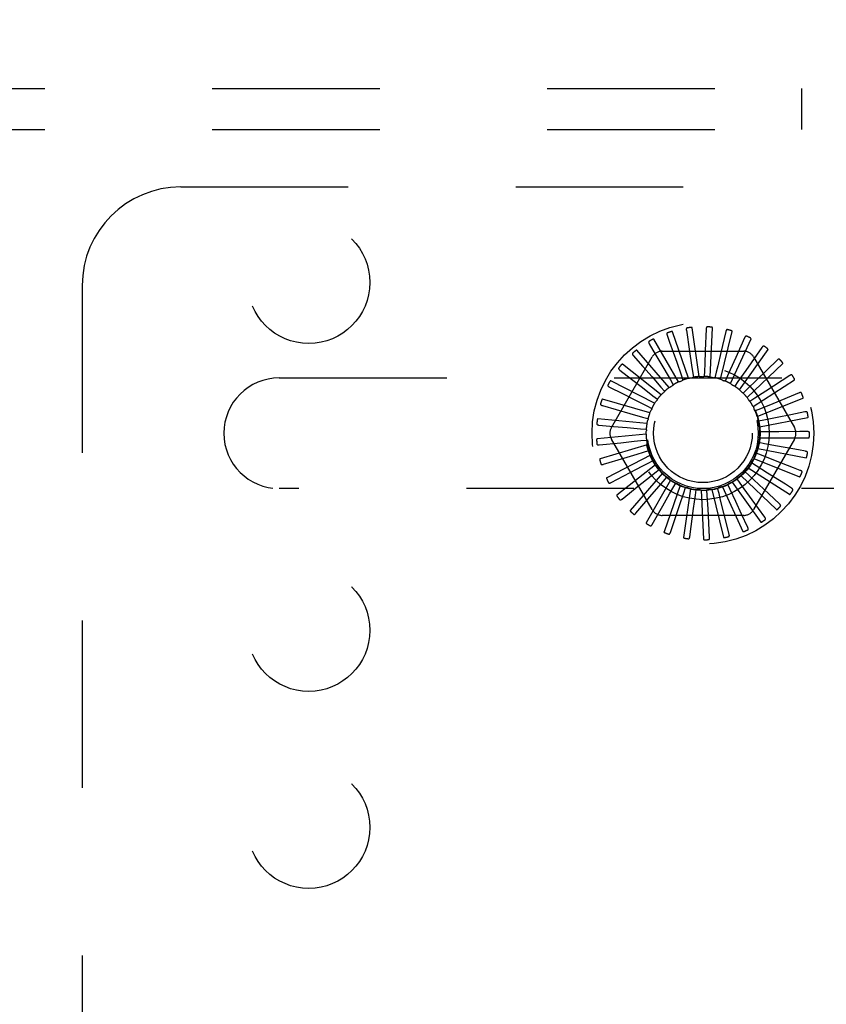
# Model space of a CAD drawing. Header units: inches. Extents: x 0 to 77.3, y 0 to 50.
# Tile 45 of 48: x 70.6 to 72.7, y 42.4 to 44.9. Entities that reach past the tile are written whole.
import ezdxf

# ---------------------------------------------------------------- set-up
doc = ezdxf.new("R2010")
doc.units = ezdxf.units.IN
doc.header["$LTSCALE"] = 4.25
doc.header["$MEASUREMENT"] = 0
doc.linetypes.add('HIDDEN', pattern=[0.2, 0.1, -0.1])
doc.layers.get('0').update_dxf_attribs({"linetype": 'CONTINUOUS'})
doc.layers.add('DEFAULT_2', color=8, linetype='HIDDEN')
doc.layers.add('DIMENSIONS', color=7, linetype='CONTINUOUS')
doc.styles.get("Standard").update_dxf_attribs({"font": 'arial.ttf'})
doc.dimstyles.new('DIMSTYLE_1', dxfattribs={"dimtxt": 0.340909, "dimasz": 0.454545, "dimexe": 0.09, "dimexo": 0.07, "dimgap": 0.0375, "dimtad": 0, "dimtih": 1, "dimtoh": 1, "dimzin": 4, "dimdsep": 46, "dimtxsty": 'Standard', "dimblk": '_FILLED', "dimblk1": '_FILLED', "dimblk2": '_FILLED', "dimcen": 0.09, "dimadec": 3, "dimazin": 1, "dimtfac": 1, "dimtdec": 3, "dimtofl": 0, "dimtmove": 0, "dimatfit": 3, "dimldrblk": '_FILLED', "dimfxl": 0, "dimtolj": 1, "dimtzin": 4, "dimarcsym": 0})

# ---------------------------------------------------------------- blocks, each defined once
blk = doc.blocks.new('_FILLED')
at = {"color": 0, "linetype": 'ByBlock'}
blk.add_solid([(0, 0), (-1, 0.2), (-1, -0.2)], dxfattribs=at)
blk = doc.blocks.new('*D11')
at = {"layer": 'DIMENSIONS', "color": 2, "linetype": 'Continuous'}
for p, q in [((74.6181, 47.6153), (75.5616, 47.6153)), ((75.1525, 47.6153), (75.1525, 45.3312)), ((75.1525, 42.3653), (75.1525, 44.6494)), ((65.6931, 42.3653), (75.5616, 42.3653))]:
    blk.add_line(p, q, dxfattribs=at)
at = {"layer": 'DIMENSIONS', "color": 2, "linetype": 'Continuous', "xscale": 0.4545454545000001, "yscale": 0.4545454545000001, "zscale": 0.4545454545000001}
for p, rotation in [((75.1525, 47.6153), 90), ((75.1525, 42.3653), 270)]:
    blk.add_blockref('_FILLED', p, dxfattribs=dict(at, rotation=rotation))
at = {"layer": 'DIMENSIONS', "color": 2, "linetype": 'Continuous', "insert": (75.1525, 45.1607), "char_height": 0.34091, "width": 0.926411, "attachment_point": 2, "line_spacing_factor": 0.9}
blk.add_mtext('5.25', dxfattribs=at)

msp = doc.modelspace()

# ---------------------------------------------------------------- linework, layer by layer
at = {"layer": 'DEFAULT_2', "color": 8, "linetype": 'HIDDEN'}
for p, q in [((57.529874, 44.740287), (73.219874, 44.740287)), ((72.626124, 44.636287), (72.626124, 44.740287)), ((57.529874, 44.636287), (73.219874, 44.636287)), ((71.049874, 44.490287), (74.299874, 44.490287)), ((70.799874, 44.240287), (70.799874, 40.490287)), ((72.365723, 44.009248), (72.347938, 44.132945)), ((72.383127, 44.129751), (72.380917, 44.0752)), ((72.393133, 44.008378), (72.399079, 44.133205)), ((72.312874, 43.995535), (72.250389, 44.103761)), ((72.284245, 44.113875), (72.290438, 44.096388)), ((72.338644, 44.004914), (72.29777, 44.12301)), ((72.332928, 44.126534), (72.341082, 44.07255)), ((72.419883, 44.002337), (72.449346, 44.123783)), ((72.433028, 44.12341), (72.420534, 44.070263)), ((72.445007, 43.991342), (72.496921, 44.105018)), ((72.480827, 44.10774), (72.458501, 44.057917)), ((72.238837, 44.092231), (72.248228, 44.076232)), ((72.290438, 44.096388), (72.308306, 44.045911)), ((72.467595, 43.975791), (72.540084, 44.077588)), ((72.524797, 44.083306), (72.483392, 44.024284)), ((72.142731, 43.879871), (72.246173, 44.059037)), ((72.198346, 44.062384), (72.222611, 44.034783)), ((72.289345, 43.981447), (72.207507, 44.075892)), ((72.248228, 44.076232), (72.275325, 44.030048)), ((72.271432, 44.073621), (72.478316, 44.073621)), ((72.503575, 44.059037), (72.607017, 43.879871)), ((72.268907, 43.963162), (72.170675, 44.040412)), ((72.222611, 44.034783), (72.245943, 44.008231)), ((72.275325, 44.030048), (72.292517, 44.000721)), ((72.308306, 44.045911), (72.319636, 44.013859)), ((72.486833, 43.956247), (72.577277, 44.042485)), ((72.563348, 44.050993), (72.511521, 44.000873)), ((71.299874, 44.005787), (73.899874, 44.005787)), ((72.164235, 44.025414), (72.193285, 44.002904)), ((72.193285, 44.002904), (72.221221, 43.981248)), ((72.245943, 44.008231), (72.268374, 43.982687)), ((72.319636, 44.013859), (72.324374, 44.00041)), ((72.348752, 44.021628), (72.350859, 44.007525)), ((72.378812, 44.023746), (72.378211, 44.0095)), ((72.408729, 44.020138), (72.405443, 44.006262)), ((72.437423, 44.010932), (72.431571, 43.997929)), ((72.483392, 44.024284), (72.463856, 43.996463)), ((72.595087, 44.011968), (72.534712, 43.972562)), ((72.137738, 43.982657), (72.170522, 43.966051)), ((72.252299, 43.941339), (72.141222, 43.998603)), ((72.221221, 43.981248), (72.248081, 43.96041)), ((72.268374, 43.982687), (72.277771, 43.971962)), ((72.292517, 44.000721), (72.299714, 43.988411)), ((72.463856, 43.996463), (72.455649, 43.984802)), ((72.511521, 44.000873), (72.487073, 43.977252)), ((72.502024, 43.933414), (72.607154, 44.000978)), ((72.170522, 43.966051), (72.202052, 43.950073)), ((72.248081, 43.96041), (72.259338, 43.951657)), ((72.487073, 43.977252), (72.476807, 43.967356)), ((72.506235, 43.953995), (72.494282, 43.94622)), ((72.534712, 43.972562), (72.506235, 43.953995)), ((72.512619, 43.90812), (72.628636, 43.954566)), ((72.618867, 43.967642), (72.552125, 43.940374)), ((72.11981, 43.935658), (72.155146, 43.925557)), ((72.240121, 43.916767), (72.120215, 43.951974)), ((72.202052, 43.950073), (72.23237, 43.934695)), ((72.23237, 43.934695), (72.24508, 43.928231)), ((72.520649, 43.927532), (72.507441, 43.922159)), ((72.552125, 43.940374), (72.520649, 43.927532)), ((72.155146, 43.925557), (72.189129, 43.915834)), ((72.189129, 43.915834), (72.22181, 43.906472)), ((72.22181, 43.906472), (72.235513, 43.90253)), ((72.518236, 43.881278), (72.640946, 43.904928)), ((72.563132, 43.905472), (72.529795, 43.898819)), ((72.597793, 43.912403), (72.563132, 43.905472)), ((72.633829, 43.919616), (72.597793, 43.912403)), ((72.232814, 43.890334), (72.108411, 43.902213)), ((72.111102, 43.886115), (72.14771, 43.882884)), ((72.14771, 43.882884), (72.18292, 43.879768)), ((72.18292, 43.879768), (72.216781, 43.87676)), ((72.529795, 43.898819), (72.515808, 43.896043)), ((72.230641, 43.862997), (72.106238, 43.851118)), ((72.216781, 43.87676), (72.230983, 43.875483)), ((72.518671, 43.853857), (72.64364, 43.853857)), ((72.533341, 43.868894), (72.519082, 43.868815)), ((72.567335, 43.869118), (72.533341, 43.868894)), ((72.620881, 43.869493), (72.567335, 43.869118)), ((72.639431, 43.869627), (72.620881, 43.869493)), ((72.111927, 43.835819), (72.166238, 43.841396)), ((72.233681, 43.835742), (72.113774, 43.800534)), ((72.246173, 43.671537), (72.142731, 43.850704)), ((72.217467, 43.846634), (72.231654, 43.848067)), ((72.607017, 43.850704), (72.503575, 43.671537)), ((72.53116, 43.838838), (72.517144, 43.84146)), ((72.564582, 43.832625), (72.53116, 43.838838)), ((72.617231, 43.82286), (72.564582, 43.832625)), ((72.241824, 43.809555), (72.130747, 43.752291)), ((72.223842, 43.817181), (72.237501, 43.821274)), ((72.52333, 43.809739), (72.510063, 43.814966)), ((72.51391, 43.82685), (72.63662, 43.803199)), ((72.554973, 43.797313), (72.52333, 43.809739)), ((72.635471, 43.819481), (72.617231, 43.82286)), ((72.122256, 43.786589), (72.17453, 43.802343)), ((72.254776, 43.785382), (72.156544, 43.708131)), ((72.235675, 43.789468), (72.248313, 43.796071)), ((72.250625, 43.793552), (72.250744, 43.793311)), ((72.489665, 43.777929), (72.594795, 43.710366)), ((72.510135, 43.782647), (72.498097, 43.790291)), ((72.504123, 43.801232), (72.62014, 43.754785)), ((72.538854, 43.764457), (72.510135, 43.782647)), ((72.604822, 43.77776), (72.554973, 43.797313)), ((72.622093, 43.77099), (72.604822, 43.77776)), ((72.141715, 43.740203), (72.190062, 43.765565)), ((72.272068, 43.764097), (72.190231, 43.669652)), ((72.25254, 43.764494), (72.2637, 43.77337)), ((72.273826, 43.743164), (72.283104, 43.753992)), ((72.471057, 43.757783), (72.561502, 43.671545)), ((72.492051, 43.758542), (72.481677, 43.768326)), ((72.584102, 43.735824), (72.538854, 43.764457)), ((72.1696, 43.698338), (72.212275, 43.732391)), ((72.293076, 43.74647), (72.230592, 43.638244)), ((72.317041, 43.733137), (72.276168, 43.615041)), ((72.298764, 43.726247), (72.305825, 43.738635)), ((72.326452, 43.714356), (72.331042, 43.727857)), ((72.424212, 43.729736), (72.476126, 43.61606)), ((72.443984, 43.722639), (72.437989, 43.735577)), ((72.448974, 43.741523), (72.521463, 43.639726)), ((72.469732, 43.738296), (72.461397, 43.749865)), ((72.59978, 43.725908), (72.584102, 43.735824)), ((73.899874, 43.724787), (71.299874, 43.724787)), ((72.204905, 43.662506), (72.240364, 43.704021)), ((72.315546, 43.682158), (72.326452, 43.714356)), ((72.343096, 43.72458), (72.325311, 43.600883)), ((72.351276, 43.674239), (72.355891, 43.70792)), ((72.355891, 43.70792), (72.357843, 43.722045)), ((72.370299, 43.721109), (72.376245, 43.596281)), ((72.386016, 43.707171), (72.38526, 43.72141)), ((72.387858, 43.673226), (72.386016, 43.707171)), ((72.397668, 43.722848), (72.42713, 43.601402)), ((72.415739, 43.712137), (72.412301, 43.725976)), ((72.45831, 43.691809), (72.443984, 43.722639)), ((72.55582, 43.698567), (72.529557, 43.723256)), ((72.246354, 43.634004), (72.273315, 43.681479)), ((72.292447, 43.613861), (72.315546, 43.682158)), ((72.473217, 43.65976), (72.45831, 43.691809)), ((72.531867, 43.652303), (72.499883, 43.696549)), ((72.569338, 43.685863), (72.55582, 43.698567)), ((72.478316, 43.656954), (72.271432, 43.656954)), ((72.341519, 43.602805), (72.351276, 43.674239)), ((72.391797, 43.601236), (72.387858, 43.673226)), ((72.441463, 43.609211), (72.428214, 43.662175)), ((72.488722, 43.62644), (72.473217, 43.65976))]:
    msp.add_line(p, q, dxfattribs=at)
for points in [[(72.334784, 44.132567), (72.334336, 44.132454), (72.333946, 44.132271), (72.333612, 44.132011), (72.333336, 44.131692), (72.33312, 44.131327), (72.332956, 44.130916), (72.332838, 44.130463), (72.332762, 44.129974), (72.332724, 44.129454), (72.332717, 44.128909), (72.332736, 44.128342), (72.33278, 44.127756), (72.332843, 44.127154), (72.332928, 44.126534)], [(72.347938, 44.132945), (72.347882, 44.133108), (72.347789, 44.13325), (72.347658, 44.133367), (72.347497, 44.133466), (72.347318, 44.133548), (72.347121, 44.133616), (72.346913, 44.133672), (72.346693, 44.133717), (72.346462, 44.133754), (72.34622, 44.133783), (72.345968, 44.133804), (72.345708, 44.133818), (72.34544, 44.133826), (72.345162, 44.133828), (72.344875, 44.133824), (72.344577, 44.133814), (72.344267, 44.133798), (72.343945, 44.133774), (72.343609, 44.133743), (72.34326, 44.133704)], [(72.386093, 44.135324), (72.385631, 44.135298), (72.385212, 44.135191), (72.384836, 44.135), (72.384504, 44.134739), (72.384223, 44.134421), (72.383984, 44.134049), (72.383783, 44.133626), (72.383616, 44.13316), (72.383479, 44.132658), (72.383369, 44.132123), (72.383281, 44.131563), (72.383213, 44.130979), (72.383161, 44.130376), (72.383127, 44.129751)], [(72.399079, 44.133205), (72.399055, 44.133377), (72.398991, 44.133533), (72.398884, 44.133674), (72.398745, 44.133801), (72.398584, 44.133915), (72.398404, 44.134019), (72.39821, 44.134113), (72.398003, 44.134199), (72.397783, 44.134279), (72.397551, 44.134353), (72.397308, 44.134422), (72.397055, 44.134485), (72.396793, 44.134544), (72.396521, 44.134598), (72.396238, 44.134649), (72.395944, 44.134695), (72.395637, 44.134738), (72.395316, 44.134776), (72.394978, 44.134809), (72.394623, 44.134837)], [(72.436994, 44.128321), (72.436536, 44.128383), (72.436105, 44.128357), (72.435699, 44.128241), (72.435324, 44.128047), (72.434988, 44.127788), (72.434683, 44.127468), (72.434405, 44.127091), (72.434153, 44.126665), (72.433924, 44.126197), (72.433715, 44.125693), (72.433522, 44.12516), (72.433345, 44.124599), (72.43318, 44.124017), (72.433028, 44.12341)], [(72.250389, 44.103761), (72.250276, 44.103892), (72.250138, 44.103989), (72.249972, 44.104049), (72.249786, 44.104081), (72.249589, 44.10409), (72.249381, 44.10408), (72.249168, 44.104055), (72.248946, 44.104015), (72.248718, 44.103963), (72.248483, 44.1039), (72.248241, 44.103826), (72.247994, 44.103743), (72.247742, 44.103651), (72.247484, 44.103549), (72.247219, 44.103439), (72.246946, 44.103319), (72.246665, 44.103188), (72.246374, 44.103047), (72.246074, 44.102893), (72.245765, 44.102727)], [(72.284926, 44.12015), (72.284507, 44.119954), (72.284158, 44.1197), (72.28388, 44.119382), (72.283669, 44.119017), (72.283526, 44.118617), (72.283443, 44.118183), (72.283413, 44.117716), (72.283431, 44.117221), (72.283491, 44.116704), (72.283588, 44.116166), (72.283714, 44.115614), (72.283868, 44.115046), (72.284044, 44.114467), (72.284245, 44.113875)], [(72.29777, 44.12301), (72.297684, 44.12316), (72.297567, 44.123281), (72.297415, 44.123372), (72.297239, 44.123439), (72.297047, 44.123485), (72.296841, 44.123515), (72.296626, 44.12353), (72.296402, 44.123533), (72.296167, 44.123525), (72.295925, 44.123508), (72.295674, 44.123481), (72.295415, 44.123446), (72.29515, 44.123403), (72.294877, 44.123352), (72.294596, 44.123294), (72.294306, 44.123228), (72.293999, 44.123151), (72.293693, 44.123069), (72.2934, 44.122985), (72.293116, 44.122896)], [(72.449346, 44.123783), (72.449354, 44.123956), (72.449321, 44.124121), (72.449243, 44.12428), (72.44913, 44.124431), (72.448994, 44.124574), (72.448837, 44.12471), (72.448664, 44.124839), (72.448477, 44.124963), (72.448276, 44.125083), (72.448062, 44.125199), (72.447837, 44.125313), (72.4476, 44.125423), (72.447354, 44.12553), (72.447097, 44.125635), (72.446829, 44.125738), (72.446549, 44.125839), (72.44625, 44.12594), (72.445947, 44.126037), (72.445657, 44.126124), (72.445373, 44.126202)], [(72.485651, 44.111811), (72.485213, 44.111958), (72.484785, 44.112015), (72.484364, 44.111978), (72.483959, 44.111858), (72.48358, 44.111668), (72.48322, 44.111411), (72.482876, 44.111093), (72.482548, 44.110723), (72.482234, 44.110307), (72.481933, 44.109852), (72.481644, 44.109364), (72.481363, 44.108848), (72.481091, 44.108307), (72.480827, 44.10774)], [(72.496921, 44.105018), (72.496962, 44.105186), (72.49696, 44.105354), (72.496913, 44.105525), (72.496832, 44.105694), (72.496725, 44.105861), (72.496596, 44.106024), (72.496451, 44.106183), (72.496291, 44.10634), (72.496116, 44.106497), (72.495928, 44.106651), (72.495728, 44.106805), (72.495517, 44.106958), (72.495295, 44.10711), (72.495063, 44.107262), (72.494819, 44.107414), (72.494563, 44.107566), (72.494294, 44.10772), (72.49401, 44.107874), (72.493711, 44.108029), (72.493397, 44.108185)], [(72.238319, 44.098522), (72.237944, 44.09825), (72.23765, 44.097934), (72.237436, 44.09757), (72.237299, 44.097171), (72.237234, 44.096751), (72.237235, 44.096309), (72.237294, 44.095845), (72.237405, 44.095362), (72.237562, 44.094865), (72.237758, 44.094356), (72.237987, 44.093838), (72.238246, 44.09331), (72.238528, 44.092774), (72.238837, 44.092231)], [(72.530304, 44.086391), (72.529902, 44.086619), (72.529492, 44.086756), (72.529072, 44.086798), (72.528652, 44.086758), (72.528244, 44.086642), (72.527841, 44.086458), (72.527444, 44.086212), (72.527051, 44.08591), (72.526664, 44.085561), (72.526283, 44.085171), (72.525906, 44.084747), (72.525533, 44.084293), (72.525163, 44.083813), (72.524797, 44.083306)], [(72.540084, 44.077588), (72.540156, 44.077745), (72.540187, 44.077911), (72.540173, 44.078087), (72.540125, 44.078269), (72.540052, 44.078453), (72.539956, 44.078637), (72.539844, 44.078821), (72.539716, 44.079006), (72.539574, 44.079192), (72.539419, 44.07938), (72.539252, 44.079569), (72.539073, 44.079759), (72.538885, 44.07995), (72.538685, 44.080143), (72.538474, 44.080338), (72.538252, 44.080536), (72.538012, 44.080741), (72.537767, 44.080944), (72.537528, 44.081133), (72.537292, 44.081313)], [(72.196646, 44.068463), (72.19633, 44.068126), (72.196101, 44.06776), (72.19596, 44.067362), (72.195901, 44.066944), (72.195916, 44.06652), (72.196001, 44.066086), (72.196146, 44.065641), (72.196347, 44.065189), (72.196595, 44.064731), (72.196884, 44.064268), (72.197207, 44.063802), (72.197561, 44.063332), (72.19794, 44.06286), (72.198346, 44.062384)], [(72.207507, 44.075892), (72.207372, 44.075999), (72.207218, 44.076069), (72.207043, 44.076097), (72.206855, 44.076093), (72.206659, 44.076065), (72.206457, 44.076015), (72.206252, 44.07595), (72.206042, 44.075869), (72.205828, 44.075775), (72.205609, 44.075668), (72.205386, 44.07555), (72.205159, 44.075422), (72.204929, 44.075283), (72.204694, 44.075135), (72.204455, 44.074976), (72.20421, 44.074807), (72.203959, 44.074626), (72.2037, 44.074432), (72.203433, 44.074222), (72.203157, 44.073999)], [(72.341082, 44.07255), (72.346249, 44.03827), (72.348752, 44.021628)], [(72.380917, 44.0752), (72.379503, 44.040561), (72.378812, 44.023746)], [(72.420534, 44.070263), (72.41259, 44.036517), (72.408729, 44.020138)], [(72.458501, 44.057917), (72.444314, 44.026285), (72.437423, 44.010932)], [(72.569339, 44.052981), (72.568987, 44.05328), (72.568611, 44.053492), (72.568207, 44.053613), (72.567787, 44.053653), (72.567364, 44.053617), (72.566934, 44.053512), (72.566497, 44.053345), (72.566054, 44.053123), (72.565609, 44.052854), (72.56516, 44.052543), (72.56471, 44.052198), (72.564258, 44.051823), (72.563804, 44.051422), (72.563348, 44.050993)], [(72.161416, 44.031062), (72.161169, 44.030671), (72.161013, 44.030268), (72.160951, 44.029851), (72.160971, 44.029429), (72.161067, 44.029016), (72.161232, 44.028605), (72.161459, 44.028196), (72.161742, 44.02779), (72.162072, 44.027387), (72.162444, 44.026987), (72.162849, 44.026591), (72.163285, 44.026197), (72.163746, 44.025804), (72.164235, 44.025414)], [(72.170675, 44.040412), (72.170521, 44.040492), (72.170357, 44.04053), (72.17018, 44.040525), (72.169996, 44.040485), (72.169809, 44.040421), (72.16962, 44.040334), (72.169431, 44.040231), (72.169241, 44.040112), (72.169048, 44.039979), (72.168853, 44.039833), (72.168656, 44.039675), (72.168458, 44.039506), (72.168258, 44.039326), (72.168056, 44.039136), (72.167851, 44.038935), (72.167642, 44.038722), (72.167426, 44.038492), (72.167212, 44.038257), (72.167013, 44.038029), (72.166823, 44.037802)], [(72.577277, 44.042485), (72.577377, 44.042626), (72.577439, 44.042783), (72.577459, 44.042959), (72.577446, 44.043146), (72.577409, 44.04334), (72.57735, 44.04354), (72.577275, 44.043742), (72.577184, 44.043947), (72.57708, 44.044157), (72.576963, 44.044371), (72.576834, 44.044588), (72.576695, 44.044808), (72.576546, 44.045032), (72.576386, 44.045259), (72.576217, 44.04549), (72.576035, 44.045727), (72.575843, 44.04597), (72.575637, 44.046219), (72.575416, 44.046474), (72.575181, 44.046737)], [(72.338644, 44.004914), (72.340843, 44.005269), (72.343045, 44.00559), (72.345249, 44.005877), (72.347455, 44.006131)], [(72.350859, 44.007525), (72.350355, 44.007162), (72.349821, 44.006849), (72.349252, 44.006585), (72.348661, 44.006375), (72.348064, 44.006225), (72.347455, 44.006131)], [(72.365723, 44.009248), (72.36795, 44.00918), (72.370173, 44.009078), (72.372391, 44.008943), (72.374605, 44.008775)], [(72.378211, 44.0095), (72.377648, 44.009238), (72.377064, 44.009032), (72.376455, 44.008881), (72.375836, 44.008787), (72.375221, 44.008751), (72.374605, 44.008775)], [(72.393133, 44.008378), (72.395307, 44.00789), (72.39747, 44.00737), (72.399623, 44.006817), (72.401765, 44.006233)], [(72.405443, 44.006262), (72.404841, 44.006112), (72.404229, 44.00602), (72.403602, 44.005987), (72.402976, 44.006011), (72.402366, 44.006093), (72.401765, 44.006233)], [(72.419883, 44.002337), (72.421925, 44.001446), (72.423951, 44.000526), (72.42596, 43.999576), (72.427953, 43.998596)], [(72.601347, 44.012785), (72.601058, 44.013146), (72.600728, 44.013426), (72.600354, 44.013621), (72.599949, 44.01374), (72.599527, 44.013785), (72.599085, 44.013763), (72.598624, 44.013682), (72.598147, 44.013548), (72.597659, 44.013367), (72.597159, 44.013147), (72.596652, 44.012894), (72.596137, 44.012611), (72.595616, 44.012303), (72.595087, 44.011968)], [(72.607154, 44.000978), (72.607279, 44.001097), (72.60737, 44.00124), (72.607422, 44.001408), (72.607445, 44.001595), (72.607445, 44.001793), (72.607425, 44.002), (72.60739, 44.002212), (72.607339, 44.002431), (72.607277, 44.002657), (72.607202, 44.002889), (72.607117, 44.003126), (72.607022, 44.003369), (72.606918, 44.003617), (72.606805, 44.00387), (72.606682, 44.00413), (72.606549, 44.004396), (72.606405, 44.004671), (72.60625, 44.004954), (72.606081, 44.005248), (72.605899, 44.005552)], [(72.1339, 43.987669), (72.133732, 43.987238), (72.133655, 43.986814), (72.133673, 43.986392), (72.133772, 43.985982), (72.133945, 43.985594), (72.134184, 43.985222), (72.134485, 43.984863), (72.134839, 43.984518), (72.13524, 43.984185), (72.135681, 43.983862), (72.136153, 43.98355), (72.136656, 43.983245), (72.137184, 43.982948), (72.137738, 43.982657)], [(72.141222, 43.998603), (72.141056, 43.998651), (72.140888, 43.998658), (72.140715, 43.998619), (72.140542, 43.998546), (72.140371, 43.998447), (72.140202, 43.998326), (72.140035, 43.998189), (72.139871, 43.998036), (72.139707, 43.997869), (72.139543, 43.997689), (72.13938, 43.997497), (72.139217, 43.997293), (72.139055, 43.997079), (72.138892, 43.996854), (72.138729, 43.996618), (72.138564, 43.996369), (72.138398, 43.996107), (72.13823, 43.995831), (72.138061, 43.99554), (72.13789, 43.995232)], [(72.289345, 43.981447), (72.291255, 43.982594), (72.29318, 43.98371), (72.295119, 43.984796), (72.297072, 43.985851)], [(72.299714, 43.988411), (72.299382, 43.987886), (72.299002, 43.987398), (72.298572, 43.986941), (72.298102, 43.986527), (72.297603, 43.986165), (72.297072, 43.985851)], [(72.312874, 43.995535), (72.314966, 43.996299), (72.317068, 43.997031), (72.319177, 43.99773), (72.321295, 43.998397)], [(72.324374, 44.00041), (72.323948, 43.999958), (72.323483, 43.99955), (72.322974, 43.999183), (72.322434, 43.998865), (72.321876, 43.998604), (72.321295, 43.998397)], [(72.431571, 43.997929), (72.43095, 43.997896), (72.430332, 43.997921), (72.429711, 43.998007), (72.4291, 43.99815), (72.428517, 43.998346), (72.427953, 43.998596)], [(72.445007, 43.991342), (72.446843, 43.990081), (72.448658, 43.988794), (72.450452, 43.987481), (72.452223, 43.986142)], [(72.455649, 43.984802), (72.455033, 43.984887), (72.454431, 43.985029), (72.453837, 43.985231), (72.453265, 43.985486), (72.452729, 43.985789), (72.452223, 43.986142)], [(72.268907, 43.963162), (72.270566, 43.964649), (72.272244, 43.96611), (72.273943, 43.967543), (72.275661, 43.968949)], [(72.277771, 43.971962), (72.277544, 43.971384), (72.277264, 43.970832), (72.276927, 43.970302), (72.276544, 43.969807), (72.276124, 43.969357), (72.275662, 43.968949)], [(72.467595, 43.975791), (72.46916, 43.974205), (72.470699, 43.972598), (72.472211, 43.970969), (72.473697, 43.96932)], [(72.476807, 43.967356), (72.476219, 43.967555), (72.475655, 43.967809), (72.47511, 43.968119), (72.474596, 43.968479), (72.474127, 43.968877), (72.473697, 43.96932)], [(72.486833, 43.956247), (72.488068, 43.954395), (72.489274, 43.952527), (72.490451, 43.950641), (72.491599, 43.948737)], [(72.625168, 43.96726), (72.624953, 43.967669), (72.624682, 43.968005), (72.624352, 43.968268), (72.623976, 43.968461), (72.62357, 43.968585), (72.623133, 43.968648), (72.622665, 43.968655), (72.622171, 43.968614), (72.621657, 43.968529), (72.621125, 43.968407), (72.620579, 43.968255), (72.62002, 43.968074), (72.61945, 43.96787), (72.618867, 43.967642)], [(72.628636, 43.954566), (72.628782, 43.95466), (72.628897, 43.954783), (72.628981, 43.954938), (72.629039, 43.955117), (72.629076, 43.955311), (72.629096, 43.955519), (72.629101, 43.955734), (72.629093, 43.955958), (72.629074, 43.956192), (72.629045, 43.956434), (72.629007, 43.956683), (72.628959, 43.95694), (72.628904, 43.957202), (72.62884, 43.957472), (72.628769, 43.957751), (72.628689, 43.958038), (72.628598, 43.95834), (72.628501, 43.958642), (72.628403, 43.958929), (72.628302, 43.959207)], [(72.115094, 43.939853), (72.115011, 43.939398), (72.115015, 43.938967), (72.115112, 43.938555), (72.115288, 43.938172), (72.115531, 43.937824), (72.115836, 43.937504), (72.116199, 43.937208), (72.116613, 43.936936), (72.117069, 43.936685), (72.117563, 43.936452), (72.118086, 43.936234), (72.118637, 43.936031), (72.119212, 43.935838), (72.11981, 43.935658)], [(72.120215, 43.951974), (72.120042, 43.951991), (72.119875, 43.951966), (72.119713, 43.951895), (72.119557, 43.95179), (72.119408, 43.951661), (72.119265, 43.95151), (72.119127, 43.951344), (72.118995, 43.951163), (72.118865, 43.950968), (72.118739, 43.95076), (72.118615, 43.95054), (72.118493, 43.950309), (72.118374, 43.950068), (72.118257, 43.949816), (72.118142, 43.949554), (72.118027, 43.949278), (72.117912, 43.948985), (72.117801, 43.948687), (72.1177, 43.9484), (72.117608, 43.948118)], [(72.24508, 43.928231), (72.245084, 43.92761), (72.245029, 43.926994), (72.244913, 43.926377), (72.244742, 43.925774), (72.244518, 43.9252), (72.244241, 43.92465)], [(72.252299, 43.941339), (72.253646, 43.943113), (72.255018, 43.944865), (72.256415, 43.946593), (72.257836, 43.948299)], [(72.259338, 43.951657), (72.259224, 43.951047), (72.259053, 43.950452), (72.258823, 43.949868), (72.258541, 43.949309), (72.258213, 43.948788), (72.257836, 43.948299)], [(72.494282, 43.94622), (72.493742, 43.946527), (72.493236, 43.946883), (72.492759, 43.947291), (72.492323, 43.947741), (72.491938, 43.948222), (72.4916, 43.948737)], [(72.502024, 43.933414), (72.502887, 43.93136), (72.503718, 43.929297), (72.504517, 43.927223), (72.505283, 43.925139)], [(72.235513, 43.90253), (72.235635, 43.901921), (72.235697, 43.901305), (72.235701, 43.900678), (72.235646, 43.900054), (72.235535, 43.899448), (72.235368, 43.898855)], [(72.240121, 43.916767), (72.241108, 43.918764), (72.242124, 43.920744), (72.243168, 43.922706), (72.244241, 43.92465)], [(72.507441, 43.922159), (72.506969, 43.922563), (72.506539, 43.923008), (72.506148, 43.9235), (72.505805, 43.924024), (72.505518, 43.924568), (72.505283, 43.925139)], [(72.512619, 43.90812), (72.513078, 43.90594), (72.513503, 43.903756), (72.513895, 43.901568), (72.514253, 43.899377)], [(72.639943, 43.918049), (72.639809, 43.918491), (72.639607, 43.918873), (72.639333, 43.919193), (72.639001, 43.919454), (72.638625, 43.919652), (72.638207, 43.919797), (72.637749, 43.919893), (72.637257, 43.919945), (72.636736, 43.919959), (72.636191, 43.91994), (72.635626, 43.919894), (72.635042, 43.919822), (72.634444, 43.91973), (72.633829, 43.919616)], [(72.640946, 43.904928), (72.641107, 43.904992), (72.641244, 43.905091), (72.641355, 43.905228), (72.641446, 43.905393), (72.64152, 43.905576), (72.641578, 43.905776), (72.641624, 43.905987), (72.641659, 43.906209), (72.641685, 43.906441), (72.641702, 43.906684), (72.641711, 43.906936), (72.641713, 43.907197), (72.641708, 43.907466), (72.641697, 43.907743), (72.641679, 43.90803), (72.641655, 43.908327), (72.641624, 43.908635), (72.641585, 43.908956), (72.641538, 43.909289), (72.641482, 43.909636)], [(72.105677, 43.889343), (72.105681, 43.88888), (72.105767, 43.888456), (72.10594, 43.888071), (72.106186, 43.887728), (72.10649, 43.887432), (72.10685, 43.887175), (72.107263, 43.886954), (72.10772, 43.886765), (72.108216, 43.886605), (72.108745, 43.886469), (72.1093, 43.886355), (72.10988, 43.886259), (72.11048, 43.886179), (72.111102, 43.886115)], [(72.108411, 43.902213), (72.108239, 43.902197), (72.10808, 43.902141), (72.107934, 43.902041), (72.1078, 43.901908), (72.107678, 43.901753), (72.107566, 43.901578), (72.107463, 43.901389), (72.107367, 43.901185), (72.107276, 43.900969), (72.107192, 43.900741), (72.107111, 43.900502), (72.107036, 43.900252), (72.106965, 43.899993), (72.106898, 43.899724), (72.106834, 43.899444), (72.106774, 43.899152), (72.106716, 43.898847), (72.106663, 43.898529), (72.106615, 43.898196), (72.10657, 43.897848)], [(72.232814, 43.890334), (72.233405, 43.892482), (72.234028, 43.894619), (72.234682, 43.896743), (72.235367, 43.898854)], [(72.515808, 43.896043), (72.515421, 43.896529), (72.515083, 43.897048), (72.514793, 43.897604), (72.514555, 43.898183), (72.514376, 43.898773), (72.514253, 43.899377)], [(72.518236, 43.881278), (72.518274, 43.87905), (72.518278, 43.876825), (72.518249, 43.874603), (72.518186, 43.872383)], [(72.230641, 43.862997), (72.230815, 43.865218), (72.231022, 43.867433), (72.231262, 43.869643), (72.231536, 43.871846)], [(72.230983, 43.875483), (72.231218, 43.874907), (72.231396, 43.874315), (72.231518, 43.873699), (72.231583, 43.873076), (72.231589, 43.872461), (72.231536, 43.871846)], [(72.518671, 43.853857), (72.518287, 43.851662), (72.51787, 43.849477), (72.517421, 43.8473), (72.516939, 43.845133)], [(72.519082, 43.868815), (72.518794, 43.869366), (72.51856, 43.869939), (72.51838, 43.87054), (72.518256, 43.871154), (72.518192, 43.871766), (72.518186, 43.872383)], [(72.645138, 43.86693), (72.64509, 43.86739), (72.644964, 43.867803), (72.644755, 43.86817), (72.644479, 43.868489), (72.644148, 43.868755), (72.643764, 43.868975), (72.643333, 43.869156), (72.642859, 43.869301), (72.642351, 43.869414), (72.641812, 43.869498), (72.641248, 43.869559), (72.640662, 43.869599), (72.640056, 43.869622), (72.639431, 43.869627)], [(72.64364, 43.853857), (72.64381, 43.853889), (72.643962, 43.85396), (72.644098, 43.854074), (72.644218, 43.854218), (72.644325, 43.854383), (72.64442, 43.854568), (72.644505, 43.854765), (72.644581, 43.854976), (72.64465, 43.855199), (72.644713, 43.855433), (72.64477, 43.855679), (72.644821, 43.855934), (72.644867, 43.856197), (72.644909, 43.856471), (72.644946, 43.856755), (72.644978, 43.85705), (72.645006, 43.857364), (72.645029, 43.857679), (72.645045, 43.857974), (72.645054, 43.858256)], [(72.106238, 43.851118), (72.106073, 43.85107), (72.105927, 43.850985), (72.105803, 43.850859), (72.105697, 43.850704), (72.105607, 43.850529), (72.105529, 43.850336), (72.105464, 43.850131), (72.105408, 43.849914), (72.10536, 43.849685), (72.10532, 43.849446), (72.105286, 43.849196), (72.10526, 43.848937), (72.105239, 43.84867), (72.105223, 43.848394), (72.105214, 43.848108), (72.10521, 43.847811), (72.105211, 43.847497), (72.105219, 43.84718), (72.105232, 43.846869), (72.105252, 43.846562)], [(72.105989, 43.83796), (72.106081, 43.837508), (72.106245, 43.837109), (72.106488, 43.836764), (72.106794, 43.836472), (72.107149, 43.836239), (72.107551, 43.836056), (72.107998, 43.835917), (72.108483, 43.835818), (72.109, 43.835754), (72.109545, 43.835721), (72.110112, 43.835714), (72.1107, 43.83573), (72.111304, 43.835764), (72.111927, 43.835819)], [(72.166238, 43.841396), (72.200725, 43.844925), (72.217467, 43.846634)], [(72.231654, 43.848067), (72.231993, 43.847547), (72.23228, 43.846998), (72.232516, 43.846417), (72.232698, 43.845818), (72.23282, 43.845214), (72.232885, 43.844601)], [(72.233681, 43.835742), (72.233431, 43.837956), (72.233215, 43.84017), (72.233033, 43.842385), (72.232885, 43.844601)], [(72.517144, 43.84146), (72.516965, 43.842055), (72.516844, 43.842662), (72.516781, 43.843286), (72.516776, 43.843913), (72.516828, 43.844526), (72.516939, 43.845133)], [(72.17453, 43.802343), (72.207726, 43.812335), (72.223842, 43.817181)], [(72.237501, 43.821274), (72.237933, 43.820827), (72.238318, 43.820343), (72.23866, 43.819817), (72.238952, 43.819262), (72.239186, 43.818693), (72.239366, 43.818103)], [(72.241824, 43.809555), (72.24116, 43.811681), (72.240529, 43.813815), (72.239931, 43.815956), (72.239366, 43.818103)], [(72.510063, 43.814966), (72.51, 43.815584), (72.509997, 43.816203), (72.510053, 43.816828), (72.510166, 43.817444), (72.510334, 43.818036), (72.510558, 43.818611)], [(72.51391, 43.82685), (72.513117, 43.824768), (72.512294, 43.8227), (72.511441, 43.820648), (72.510558, 43.818611)], [(72.640565, 43.815753), (72.640605, 43.816213), (72.64056, 43.816643), (72.640424, 43.817043), (72.640212, 43.817408), (72.639938, 43.817731), (72.639603, 43.818021), (72.639214, 43.81828), (72.638776, 43.818512), (72.638298, 43.818719), (72.637785, 43.818904), (72.637243, 43.81907), (72.636675, 43.819221), (72.636085, 43.819358), (72.635471, 43.819481)], [(72.63662, 43.803199), (72.636793, 43.803199), (72.636957, 43.80324), (72.637111, 43.803326), (72.637257, 43.803445), (72.637393, 43.803588), (72.637522, 43.803752), (72.637642, 43.80393), (72.637757, 43.804123), (72.637868, 43.80433), (72.637974, 43.804549), (72.638076, 43.80478), (72.638175, 43.805021), (72.638271, 43.805272), (72.638363, 43.805534), (72.638453, 43.805806), (72.638541, 43.806091), (72.638627, 43.806389), (72.63871, 43.806701), (72.63879, 43.80703), (72.638868, 43.807374)], [(72.113774, 43.800534), (72.11362, 43.800455), (72.113493, 43.800343), (72.113395, 43.800196), (72.113321, 43.800024), (72.113265, 43.799834), (72.113226, 43.79963), (72.1132, 43.799416), (72.113187, 43.799192), (72.113183, 43.798957), (72.113189, 43.798714), (72.113204, 43.798462), (72.113227, 43.798202), (72.113257, 43.797935), (72.113294, 43.79766), (72.113339, 43.797377), (72.113392, 43.797083), (72.113454, 43.796774), (72.113521, 43.796464), (72.113592, 43.796168), (72.113666, 43.795881)], [(72.11602, 43.787569), (72.116195, 43.787141), (72.116433, 43.78678), (72.116737, 43.786487), (72.117092, 43.786259), (72.117484, 43.786097), (72.117914, 43.785993), (72.118379, 43.785941), (72.118874, 43.785936), (72.119394, 43.785971), (72.119935, 43.786042), (72.120493, 43.786142), (72.121067, 43.786269), (72.121654, 43.786417), (72.122256, 43.786589)], [(72.190062, 43.765565), (72.220768, 43.781659), (72.235675, 43.789468)], [(72.248313, 43.796071), (72.248784, 43.795743), (72.249222, 43.795376), (72.249631, 43.794967), (72.250004, 43.794524), (72.250334, 43.794053), (72.250625, 43.793552)], [(72.254776, 43.785382), (72.25407, 43.786686), (72.253378, 43.787998), (72.2527, 43.789316), (72.252034, 43.790641), (72.251383, 43.791973), (72.250744, 43.793311)], [(72.489665, 43.777929), (72.488155, 43.77629), (72.486623, 43.774677), (72.485068, 43.773089), (72.483491, 43.771526)], [(72.498097, 43.790291), (72.498152, 43.790909), (72.498265, 43.791518), (72.498439, 43.792121), (72.498667, 43.792704), (72.498944, 43.793254), (72.499272, 43.793776)], [(72.504123, 43.801232), (72.50295, 43.799337), (72.501751, 43.797463), (72.500525, 43.795609), (72.499272, 43.793776)], [(72.212275, 43.732391), (72.239379, 43.754006), (72.25254, 43.764494)], [(72.2637, 43.77337), (72.264266, 43.773116), (72.264804, 43.77281), (72.265317, 43.772449), (72.265794, 43.772042), (72.266223, 43.771601), (72.266609, 43.77112)], [(72.272068, 43.764097), (72.270662, 43.765824), (72.269283, 43.76757), (72.267932, 43.769335), (72.266609, 43.77112)], [(72.283104, 43.753992), (72.283709, 43.753849), (72.284295, 43.75365), (72.284867, 43.753393), (72.285412, 43.753084), (72.285917, 43.752731), (72.286387, 43.752332)], [(72.461397, 43.749865), (72.461678, 43.750419), (72.462009, 43.750942), (72.462394, 43.751437), (72.462823, 43.751894), (72.463284, 43.752302), (72.463783, 43.752664)], [(72.471057, 43.757783), (72.469265, 43.75646), (72.467455, 43.755166), (72.465628, 43.753901), (72.463783, 43.752664)], [(72.481677, 43.768326), (72.48185, 43.768927), (72.482076, 43.769503), (72.482357, 43.770055), (72.482687, 43.770579), (72.483064, 43.771068), (72.483491, 43.771526)], [(72.529557, 43.723256), (72.504305, 43.747009), (72.492051, 43.758542)], [(72.62014, 43.754785), (72.62031, 43.754753), (72.620478, 43.754762), (72.620646, 43.754817), (72.620812, 43.754906), (72.620973, 43.755021), (72.62113, 43.755157), (72.621282, 43.75531), (72.621431, 43.755478), (72.621579, 43.75566), (72.621725, 43.755855), (72.621869, 43.756062), (72.622012, 43.75628), (72.622153, 43.756508), (72.622293, 43.756748), (72.622433, 43.756998), (72.622573, 43.757262), (72.622714, 43.757538), (72.622855, 43.757828), (72.622996, 43.758136), (72.623137, 43.75846)], [(72.626389, 43.766365), (72.626516, 43.76681), (72.626552, 43.76724), (72.626495, 43.767659), (72.626356, 43.768058), (72.626148, 43.768427), (72.625874, 43.768775), (72.625541, 43.769103), (72.625155, 43.769413), (72.624725, 43.769707), (72.624255, 43.769986), (72.623755, 43.770252), (72.623225, 43.770507), (72.622672, 43.770754), (72.622093, 43.77099)], [(72.130747, 43.752291), (72.130611, 43.752184), (72.130508, 43.752051), (72.130439, 43.751887), (72.130399, 43.751704), (72.13038, 43.751507), (72.13038, 43.751299), (72.130395, 43.751084), (72.130424, 43.750861), (72.130465, 43.750631), (72.130517, 43.750393), (72.130579, 43.750148), (72.130651, 43.749897), (72.130731, 43.749641), (72.13082, 43.749378), (72.130918, 43.749108), (72.131025, 43.74883), (72.131142, 43.748543), (72.131269, 43.748246), (72.131408, 43.747939), (72.131559, 43.747622)], [(72.135406, 43.739984), (72.135659, 43.739598), (72.135961, 43.739288), (72.136315, 43.739058), (72.136707, 43.738901), (72.137123, 43.738817), (72.137565, 43.738796), (72.138032, 43.738833), (72.138519, 43.738922), (72.139023, 43.739055), (72.139541, 43.739227), (72.14007, 43.739431), (72.140609, 43.739664), (72.141157, 43.73992), (72.141715, 43.740203)], [(72.240364, 43.704021), (72.262888, 43.730374), (72.273826, 43.743164)], [(72.293076, 43.74647), (72.291368, 43.7479), (72.289683, 43.749354), (72.288023, 43.750831), (72.286387, 43.752332)], [(72.305825, 43.738635), (72.306446, 43.73861), (72.307059, 43.738525), (72.30767, 43.738381), (72.308263, 43.738181), (72.308826, 43.73793), (72.309363, 43.737627)], [(72.317041, 43.733137), (72.315093, 43.734218), (72.313163, 43.735326), (72.311254, 43.736463), (72.309363, 43.737627)], [(72.331042, 43.727857), (72.331657, 43.727949), (72.332274, 43.727982), (72.332901, 43.727956), (72.333522, 43.727872), (72.334122, 43.727732), (72.334707, 43.727536)], [(72.343096, 43.72458), (72.340978, 43.725273), (72.338874, 43.725996), (72.336783, 43.726751), (72.334707, 43.727536)], [(72.412301, 43.725976), (72.412768, 43.726386), (72.41327, 43.726748), (72.413811, 43.727064), (72.414379, 43.727329), (72.414959, 43.727536), (72.415557, 43.727688)], [(72.424212, 43.729736), (72.422056, 43.729174), (72.419895, 43.728645), (72.417729, 43.72815), (72.415557, 43.727688)], [(72.437989, 43.735577), (72.43837, 43.736067), (72.438795, 43.736518), (72.439267, 43.736931), (72.439774, 43.737299), (72.440304, 43.737612), (72.440863, 43.737873)], [(72.448974, 43.741523), (72.446963, 43.740563), (72.444941, 43.739635), (72.442908, 43.738738), (72.440863, 43.737873)], [(72.499883, 43.696549), (72.479582, 43.724651), (72.469732, 43.738296)], [(72.156544, 43.708131), (72.15643, 43.708001), (72.156354, 43.70785), (72.156318, 43.707677), (72.156312, 43.707489), (72.156331, 43.707292), (72.156371, 43.707088), (72.156426, 43.70688), (72.156497, 43.706667), (72.156581, 43.706448), (72.156677, 43.706224), (72.156784, 43.705996), (72.156902, 43.705763), (72.157029, 43.705527), (72.157166, 43.705285), (72.157313, 43.705039), (72.157471, 43.704786), (72.157643, 43.704522), (72.157821, 43.704259), (72.157997, 43.70401), (72.158173, 43.703771)], [(72.273315, 43.681479), (72.290444, 43.711619), (72.298764, 43.726247)], [(72.357843, 43.722045), (72.358429, 43.722252), (72.359029, 43.722401), (72.35965, 43.722494), (72.360275, 43.722529), (72.360891, 43.722506), (72.361502, 43.722424)], [(72.370299, 43.721109), (72.368088, 43.721388), (72.365885, 43.7217), (72.36369, 43.722046), (72.361502, 43.722424)], [(72.38526, 43.72141), (72.385796, 43.721724), (72.386357, 43.721985), (72.386949, 43.722193), (72.387556, 43.722346), (72.388165, 43.722439), (72.388781, 43.722475)], [(72.397668, 43.722848), (72.395444, 43.722704), (72.393222, 43.722594), (72.391001, 43.722518), (72.388781, 43.722475)], [(72.428214, 43.662175), (72.419813, 43.695809), (72.415739, 43.712137)], [(72.594795, 43.710366), (72.594955, 43.710301), (72.595123, 43.710278), (72.595298, 43.710301), (72.595478, 43.710357), (72.595657, 43.710439), (72.595837, 43.710543), (72.596016, 43.710664), (72.596194, 43.710801), (72.596373, 43.710951), (72.596553, 43.711115), (72.596734, 43.711291), (72.596916, 43.711479), (72.597098, 43.711676), (72.597281, 43.711885), (72.597466, 43.712104), (72.597653, 43.712336), (72.597847, 43.712586), (72.598037, 43.71284), (72.598214, 43.713087), (72.598382, 43.71333)], [(72.603123, 43.720554), (72.603331, 43.720966), (72.603449, 43.721382), (72.603471, 43.721804), (72.603411, 43.722221), (72.603276, 43.722624), (72.603073, 43.723017), (72.602808, 43.723402), (72.602488, 43.72378), (72.602121, 43.72415), (72.601713, 43.724512), (72.601272, 43.724868), (72.6008, 43.725219), (72.600303, 43.725566), (72.59978, 43.725908)], [(72.163447, 43.696929), (72.163769, 43.696597), (72.164124, 43.696351), (72.164515, 43.696191), (72.164929, 43.696112), (72.165354, 43.696108), (72.165791, 43.696171), (72.166242, 43.696296), (72.166704, 43.696474), (72.167173, 43.6967), (72.16765, 43.696967), (72.16813, 43.697267), (72.168616, 43.697598), (72.169106, 43.697955), (72.1696, 43.698338)], [(72.571607, 43.679972), (72.57189, 43.680338), (72.572084, 43.680724), (72.572186, 43.681134), (72.572205, 43.681556), (72.572149, 43.681976), (72.572024, 43.682401), (72.571837, 43.682829), (72.571594, 43.683261), (72.571304, 43.683693), (72.570972, 43.684127), (72.570606, 43.68456), (72.570209, 43.684994), (72.569787, 43.685428), (72.569338, 43.685863)], [(72.190231, 43.669652), (72.190144, 43.669502), (72.190098, 43.66934), (72.190095, 43.669163), (72.190126, 43.668978), (72.190181, 43.668788), (72.190259, 43.668595), (72.190353, 43.668401), (72.190463, 43.668205), (72.190586, 43.668006), (72.190723, 43.667805), (72.190871, 43.667601), (72.191031, 43.667395), (72.191201, 43.667186), (72.191381, 43.666975), (72.191572, 43.666761), (72.191775, 43.666543), (72.19199, 43.666319), (72.192219, 43.666091), (72.192463, 43.665858), (72.192721, 43.665619)], [(72.19913, 43.659959), (72.199508, 43.659695), (72.199902, 43.659519), (72.200316, 43.659437), (72.200738, 43.659437), (72.201156, 43.659513), (72.201574, 43.659658), (72.201994, 43.659865), (72.202413, 43.660128), (72.202831, 43.660439), (72.203249, 43.660791), (72.203664, 43.661177), (72.204079, 43.661594), (72.204492, 43.662036), (72.204905, 43.662506)], [(72.561502, 43.671545), (72.561647, 43.671451), (72.561807, 43.671397), (72.561983, 43.671386), (72.56217, 43.671407), (72.562362, 43.671454), (72.562559, 43.671522), (72.562757, 43.671607), (72.562958, 43.671707), (72.563162, 43.671821), (72.56337, 43.671948), (72.563581, 43.672087), (72.563795, 43.672237), (72.564011, 43.672396), (72.56423, 43.672566), (72.564453, 43.672747), (72.564681, 43.672939), (72.564914, 43.673143), (72.565153, 43.673361), (72.565397, 43.673593), (72.565647, 43.673839)], [(72.230592, 43.638244), (72.230535, 43.63808), (72.23052, 43.637912), (72.230551, 43.637738), (72.230616, 43.637561), (72.230706, 43.637386), (72.230819, 43.637211), (72.230948, 43.637039), (72.231093, 43.636867), (72.231252, 43.636695), (72.231425, 43.636523), (72.231609, 43.636351), (72.231805, 43.636178), (72.232011, 43.636006), (72.232228, 43.635833), (72.232456, 43.635659), (72.232696, 43.635483), (72.23295, 43.635304), (72.233218, 43.635123), (72.233502, 43.63494), (72.233803, 43.634753)], [(72.241165, 43.630409), (72.241587, 43.630221), (72.242007, 43.630124), (72.24243, 43.630122), (72.242844, 43.630202), (72.24324, 43.630355), (72.243622, 43.630577), (72.243995, 43.63086), (72.244357, 43.631198), (72.244709, 43.631582), (72.245052, 43.632007), (72.245387, 43.632464), (72.245715, 43.632952), (72.246037, 43.633465), (72.246354, 43.634004)], [(72.521463, 43.639726), (72.521588, 43.639607), (72.521735, 43.639524), (72.521906, 43.639479), (72.522094, 43.639465), (72.522291, 43.639474), (72.522497, 43.639504), (72.522707, 43.63955), (72.522924, 43.63961), (72.523146, 43.639684), (72.523374, 43.639769), (72.523607, 43.639865), (72.523846, 43.639972), (72.524088, 43.640088), (72.524335, 43.640213), (72.524589, 43.640348), (72.524849, 43.640494), (72.525121, 43.640653), (72.525392, 43.640819), (72.525649, 43.640982), (72.525896, 43.641147)], [(72.532981, 43.646089), (72.533328, 43.646395), (72.533591, 43.646737), (72.533769, 43.647121), (72.533868, 43.647531), (72.533892, 43.647954), (72.53385, 43.648395), (72.533747, 43.648851), (72.53359, 43.649321), (72.533387, 43.6498), (72.533143, 43.650289), (72.532866, 43.650783), (72.532559, 43.651284), (72.532226, 43.651791), (72.531867, 43.652303)], [(72.276168, 43.615041), (72.276143, 43.61487), (72.27616, 43.614702), (72.276223, 43.614537), (72.27632, 43.614376), (72.276442, 43.61422), (72.276586, 43.61407), (72.276745, 43.613925), (72.27692, 43.613784), (72.277109, 43.613645), (72.277311, 43.613509), (72.277524, 43.613375), (72.277749, 43.613243), (72.277984, 43.613112), (72.27823, 43.612984), (72.278487, 43.612856), (72.278757, 43.612728), (72.279044, 43.612599), (72.279336, 43.612474), (72.279618, 43.61236), (72.279895, 43.612254)], [(72.288031, 43.609349), (72.288482, 43.609245), (72.288913, 43.609229), (72.289329, 43.609306), (72.28972, 43.609463), (72.29008, 43.609689), (72.290414, 43.609979), (72.290726, 43.610328), (72.291017, 43.610728), (72.29129, 43.611172), (72.291546, 43.611654), (72.291789, 43.612166), (72.292018, 43.612707), (72.292238, 43.613272), (72.292447, 43.613861)], [(72.338038, 43.59754), (72.338499, 43.597522), (72.338926, 43.597588), (72.339319, 43.597742), (72.339674, 43.597971), (72.339984, 43.598261), (72.340257, 43.598608), (72.340498, 43.59901), (72.340708, 43.599458), (72.340892, 43.599945), (72.341053, 43.600467), (72.341193, 43.601016), (72.341317, 43.601591), (72.341426, 43.602187), (72.341519, 43.602805)], [(72.440188, 43.603028), (72.440623, 43.603183), (72.440995, 43.603403), (72.441302, 43.603693), (72.441547, 43.604037), (72.441727, 43.604421), (72.441851, 43.604846), (72.441925, 43.605308), (72.441955, 43.605802), (72.441944, 43.606323), (72.441899, 43.606867), (72.441826, 43.607429), (72.441726, 43.608008), (72.441606, 43.608602), (72.441463, 43.609211)], [(72.476126, 43.61606), (72.476226, 43.615919), (72.476355, 43.61581), (72.476514, 43.615734), (72.476696, 43.615684), (72.476892, 43.615656), (72.477099, 43.615647), (72.477315, 43.615652), (72.477539, 43.61567), (72.477771, 43.6157), (72.478011, 43.615741), (72.478258, 43.615791), (72.478512, 43.61585), (72.478772, 43.615918), (72.479039, 43.615995), (72.479313, 43.616079), (72.479596, 43.616173), (72.479888, 43.616276), (72.480191, 43.616389), (72.480506, 43.616514), (72.480831, 43.616651)], [(72.488641, 43.620129), (72.489039, 43.620363), (72.489362, 43.620649), (72.489609, 43.620992), (72.489784, 43.621376), (72.489888, 43.621787), (72.48993, 43.622228), (72.489915, 43.622696), (72.48985, 43.623186), (72.489741, 43.623696), (72.489594, 43.624221), (72.489416, 43.624759), (72.489209, 43.62531), (72.488978, 43.62587), (72.488722, 43.62644)], [(72.325311, 43.600883), (72.325319, 43.60071), (72.325367, 43.600549), (72.325461, 43.600398), (72.325587, 43.600259), (72.325736, 43.600129), (72.325905, 43.600009), (72.326089, 43.599897), (72.326288, 43.599791), (72.326499, 43.599691), (72.326723, 43.599595), (72.326958, 43.599504), (72.327204, 43.599416), (72.32746, 43.599333), (72.327725, 43.599253), (72.328002, 43.599176), (72.328291, 43.599102), (72.328592, 43.59903), (72.328908, 43.598962), (72.329239, 43.598898), (72.329584, 43.598837)], [(72.376245, 43.596281), (72.376286, 43.596113), (72.376364, 43.595964), (72.376484, 43.595834), (72.376634, 43.59572), (72.376805, 43.595622), (72.376995, 43.595535), (72.377196, 43.59546), (72.377411, 43.595394), (72.377638, 43.595335), (72.377876, 43.595284), (72.378124, 43.595239), (72.378382, 43.5952), (72.378649, 43.595166), (72.378925, 43.595138), (72.379211, 43.595114), (72.379508, 43.595096), (72.379824, 43.595083), (72.380141, 43.595076), (72.380445, 43.595075), (72.380741, 43.595079)], [(72.389375, 43.595407), (72.389832, 43.595477), (72.390238, 43.595622), (72.390595, 43.595849), (72.3909, 43.59614), (72.39115, 43.596483), (72.391352, 43.596877), (72.391512, 43.597316), (72.391634, 43.597796), (72.391723, 43.598309), (72.391781, 43.598852), (72.391816, 43.599418), (72.391828, 43.600006), (72.391822, 43.600611), (72.391797, 43.601236)], [(72.42713, 43.601402), (72.427202, 43.601245), (72.427307, 43.601113), (72.427449, 43.601008), (72.427618, 43.600925), (72.427805, 43.60086), (72.428007, 43.600812), (72.42822, 43.600776), (72.428443, 43.600752), (72.428677, 43.600737), (72.42892, 43.600731), (72.429172, 43.600734), (72.429433, 43.600744), (72.429701, 43.600762), (72.429978, 43.600786), (72.430263, 43.600818), (72.430559, 43.600856), (72.430865, 43.600902), (72.431184, 43.600956), (72.431516, 43.601019), (72.431861, 43.601091)]]:
    msp.add_lwpolyline(points, dxfattribs=at)
for centre, radius in [((71.374874, 44.247987), 0.155), ((72.374874, 43.865287), 0.28125), ((72.374874, 43.865287), 0.1685), ((72.374874, 43.865287), 0.14525), ((72.374874, 43.865287), 0.1405), ((72.374874, 43.865287), 0.12525), ((71.374874, 43.365187), 0.155), ((71.374874, 42.865187), 0.155)]:
    msp.add_circle(centre, radius, dxfattribs=at)
for centre, radius, start, end in [((71.049874, 44.240287), 0.25, 90, 180), ((72.374874, 43.865287), 0.27027, 96.717386, 98.530218), ((72.374874, 43.865287), 0.27027, 85.809474, 87.620993), ((72.374874, 43.865287), 0.27027, 74.879826, 76.712086), ((72.374874, 43.865287), 0.27027, 118.535285, 120.348303), ((72.374874, 43.865287), 0.27027, 107.607887, 109.439281), ((72.374874, 43.865287), 0.27027, 63.989761, 65.802861), ((72.374874, 43.865287), 0.27027, 53.06246, 54.893799), ((72.374874, 43.865287), 0.27027, 129.445696, 131.25754), ((72.271432, 44.044454), 0.029167, 90, 150), ((72.478316, 44.044454), 0.029167, 30, 90), ((72.374874, 43.865287), 0.27027, 42.172081, 43.984776), ((72.374874, 43.865287), 0.27027, 140.334615, 142.166451), ((71.299874, 43.865287), 0.1405, 90, 270), ((72.374874, 43.865287), 0.144251, 104.546191, 110.492437), ((72.374874, 43.865287), 0.144251, 93.6371, 99.583347), ((72.374874, 43.865287), 0.144251, 82.728009, 88.674256), ((72.374874, 43.865287), 0.144251, 71.818918, 77.765165), ((72.374874, 43.865287), 0.27027, 31.263694, 33.075539), ((72.374874, 43.865287), 0.27027, 151.262711, 153.075659), ((72.374874, 43.865287), 0.144251, 126.364372, 132.310619), ((72.374874, 43.865287), 0.144251, 115.455282, 121.401528), ((72.374874, 43.865287), 0.144251, 60.909827, 66.856074), ((72.374874, 43.865287), 0.144251, 50.000736, 55.946983), ((72.374874, 43.865287), 0.144251, 137.273463, 143.21971), ((72.374874, 43.865287), 0.144251, 39.091645, 45.037892), ((72.374874, 43.865287), 0.27027, 20.334552, 22.166628), ((72.374874, 43.865287), 0.27027, 162.153276, 163.98476), ((72.374874, 43.865287), 0.144251, 148.182554, 154.128801), ((72.374874, 43.865287), 0.144251, 28.182554, 34.128801), ((72.374874, 43.865287), 0.144251, 159.091645, 165.037892), ((72.374874, 43.865287), 0.144251, 17.273463, 23.21971), ((72.374874, 43.865287), 0.27027, 9.44428, 11.25742), ((72.374874, 43.865287), 0.27027, 173.080423, 174.893519), ((72.16799, 43.865287), 0.029167, 150, 210), ((72.374874, 43.865287), 0.144251, 170.000736, 175.946983), ((72.374874, 43.865287), 0.144251, 6.364372, 12.310619), ((72.581758, 43.865287), 0.029167, 330, 30), ((72.374874, 43.865287), 0.144251, 180.909827, 186.856074), ((72.374874, 43.865287), 0.144251, 355.455282, 1.401528), ((72.374874, 43.865287), 0.27027, 358.509346, 0.348348), ((72.374874, 43.865287), 0.27027, 183.972746, 185.803132), ((72.374874, 43.865287), 0.144251, 191.818918, 197.765165), ((72.374874, 43.865287), 0.144251, 344.546191, 350.492437), ((72.374874, 43.865287), 0.144251, 202.728009, 208.674256), ((72.374874, 43.865287), 0.144251, 333.6371, 339.583347), ((72.374874, 43.865287), 0.27027, 347.62679, 349.439333), ((72.374874, 43.865287), 0.27027, 194.880292, 196.711913), ((72.374874, 43.865287), 0.144251, 213.6371, 219.583347), ((72.374874, 43.865287), 0.144251, 322.728009, 328.674256), ((72.374874, 43.865287), 0.144251, 224.546191, 230.492437), ((72.374874, 43.865287), 0.144251, 311.818918, 317.765165), ((72.374874, 43.865287), 0.27027, 336.717895, 338.530087), ((72.374874, 43.865287), 0.27027, 205.808058, 207.621099), ((72.374874, 43.865287), 0.144251, 235.455282, 241.401528), ((72.374874, 43.865287), 0.144251, 246.364372, 252.310619), ((72.374874, 43.865287), 0.144251, 290.000736, 295.946983), ((72.374874, 43.865287), 0.144251, 300.909827, 306.856074), ((72.374874, 43.865287), 0.27027, 216.698632, 218.530233), ((72.374874, 43.865287), 0.144251, 257.273463, 263.21971), ((72.374874, 43.865287), 0.144251, 268.182554, 274.128801), ((72.374874, 43.865287), 0.144251, 279.091645, 285.037892), ((72.374874, 43.865287), 0.27027, 325.789265, 327.621167), ((72.374874, 43.865287), 0.27027, 314.898839, 316.711979), ((72.374874, 43.865287), 0.27027, 227.626479, 229.439202), ((72.271432, 43.68612), 0.029167, 210, 270), ((72.478316, 43.68612), 0.029167, 270, 330), ((72.374874, 43.865287), 0.27027, 238.536238, 240.348441), ((72.374874, 43.865287), 0.27027, 303.971477, 305.802847), ((72.374874, 43.865287), 0.27027, 249.425912, 251.257378), ((72.374874, 43.865287), 0.27027, 282.172157, 283.984638), ((72.374874, 43.865287), 0.27027, 293.081511, 294.893888), ((72.374874, 43.865287), 0.27027, 260.353433, 262.16654), ((72.374874, 43.865287), 0.27027, 271.24396, 273.075702)]:
    msp.add_arc(centre, radius, start, end, dxfattribs=at)

# ---------------------------------------------------------------- dimensions: what is measured, and where the dimension line sits
at = {"layer": 'DIMENSIONS', "color": 2, "linetype": 'Continuous'}
dim = msp.add_linear_dim(base=(75.152546, 42.365287), p1=(74.548056, 47.615287), p2=(65.623056, 42.365287), angle=270, dimstyle='DIMSTYLE_1', dxfattribs=at)
dim.commit()
dim.dimension.update_dxf_attribs({"geometry": '*D11', "text_midpoint": (75.152736, 44.988385), "dimtype": 160})

doc.saveas('drawing.dxf')
